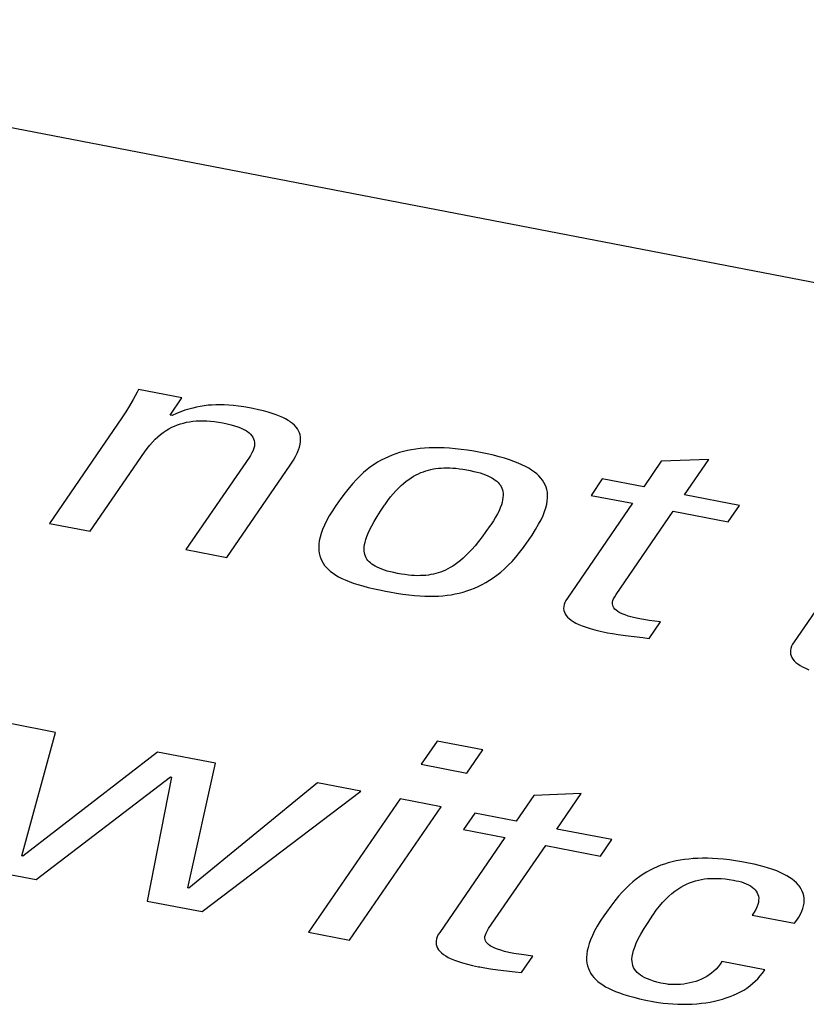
# Model space of a CAD drawing. Header units: millimetres. Extents: x -728 to -141, y -62 to 525.
# Tile 166 of 186: x -201.73 to -198.33, y 465.28 to 469.53. Entities that reach past the tile are written whole.
import ezdxf

# ---------------------------------------------------------------- set-up
doc = ezdxf.new("R2010")
doc.units = ezdxf.units.MM
doc.header["$LTSCALE"] = 23.1
doc.layers.add('R912005502_AM_0', color=7, linetype='CONTINUOUS')

msp = doc.modelspace()

# ---------------------------------------------------------------- linework, layer by layer
at = {"layer": 'R912005502_AM_0', "color": 7}
for p, q in [((-237.2369, 475.9089), (-188.3319, 466.4766)), ((-201.2197, 467.922), (-201.2362, 467.8912)), ((-201.2135, 467.9339), (-201.2197, 467.922)), ((-201.0261, 467.8978), (-201.2135, 467.9339)), ((-201.2362, 467.8912), (-201.2525, 467.8629)), ((-201.077, 467.8235), (-201.0261, 467.8978)), ((-201.2687, 467.8366), (-201.2851, 467.8119)), ((-201.2525, 467.8629), (-201.2687, 467.8366)), ((-201.0492, 467.8302), (-201.0684, 467.8218)), ((-201.0308, 467.8375), (-201.0492, 467.8302)), ((-201.0131, 467.8438), (-201.0308, 467.8375)), ((-200.9958, 467.8492), (-201.0131, 467.8438)), ((-200.979, 467.8538), (-200.9958, 467.8492)), ((-200.9624, 467.8577), (-200.979, 467.8538)), ((-200.9459, 467.8609), (-200.9624, 467.8577)), ((-200.9293, 467.8634), (-200.9459, 467.8609)), ((-200.9127, 467.8654), (-200.9293, 467.8634)), ((-200.8958, 467.8667), (-200.9127, 467.8654)), ((-200.8786, 467.8674), (-200.8958, 467.8667)), ((-200.8609, 467.8676), (-200.8786, 467.8674)), ((-200.8425, 467.8671), (-200.8609, 467.8676)), ((-200.8232, 467.866), (-200.8425, 467.8671)), ((-200.8029, 467.8642), (-200.8232, 467.866)), ((-200.7813, 467.8617), (-200.8029, 467.8642)), ((-200.758, 467.8583), (-200.7813, 467.8617)), ((-200.7327, 467.854), (-200.758, 467.8583)), ((-200.7186, 467.8514), (-200.7327, 467.854)), ((-200.6948, 467.8465), (-200.7186, 467.8514)), ((-200.673, 467.8413), (-200.6948, 467.8465)), ((-200.653, 467.836), (-200.673, 467.8413)), ((-200.6348, 467.8305), (-200.653, 467.836)), ((-200.6181, 467.8248), (-200.6348, 467.8305)), ((-201.2851, 467.8119), (-201.5988, 467.3551)), ((-201.0684, 467.8218), (-201.077, 467.8235)), ((-201.0319, 467.7853), (-201.019, 467.789)), ((-201.019, 467.789), (-201.0057, 467.7921)), ((-201.0057, 467.7921), (-200.9922, 467.7946)), ((-200.9922, 467.7946), (-200.9783, 467.7965)), ((-200.9783, 467.7965), (-200.964, 467.7979)), ((-200.964, 467.7979), (-200.9493, 467.7987)), ((-200.9493, 467.7987), (-200.9341, 467.7988)), ((-200.9341, 467.7988), (-200.9263, 467.7987)), ((-200.9263, 467.7987), (-200.9183, 467.7984)), ((-200.9183, 467.7984), (-200.9019, 467.7973)), ((-200.9019, 467.7973), (-200.8849, 467.7955)), ((-200.8849, 467.7955), (-200.8673, 467.7931)), ((-200.8673, 467.7931), (-200.8488, 467.7898)), ((-200.8488, 467.7898), (-200.8301, 467.7859)), ((-200.603, 467.8189), (-200.6181, 467.8248)), ((-200.5893, 467.8128), (-200.603, 467.8189)), ((-200.5769, 467.8065), (-200.5893, 467.8128)), ((-200.5657, 467.8), (-200.5769, 467.8065)), ((-200.5606, 467.7966), (-200.5657, 467.8)), ((-200.5557, 467.7932), (-200.5606, 467.7966)), ((-200.5468, 467.7862), (-200.5557, 467.7932)), ((-200.5389, 467.779), (-200.5468, 467.7862)), ((-201.1179, 467.7396), (-201.106, 467.7486)), ((-201.106, 467.7486), (-201.094, 467.7566)), ((-201.094, 467.7566), (-201.0819, 467.7638)), ((-201.0819, 467.7638), (-201.0696, 467.7703)), ((-201.0696, 467.7703), (-201.0572, 467.7759)), ((-201.0572, 467.7759), (-201.0447, 467.7809)), ((-201.0447, 467.7809), (-201.0319, 467.7853)), ((-200.8301, 467.7859), (-200.8131, 467.7817)), ((-200.8131, 467.7817), (-200.7978, 467.7773)), ((-200.7978, 467.7773), (-200.784, 467.7726)), ((-200.784, 467.7726), (-200.7717, 467.7677)), ((-200.7717, 467.7677), (-200.7607, 467.7626)), ((-200.7607, 467.7626), (-200.7556, 467.76)), ((-200.7556, 467.76), (-200.7509, 467.7573)), ((-200.7509, 467.7573), (-200.7423, 467.7518)), ((-200.7423, 467.7518), (-200.7348, 467.746)), ((-200.7348, 467.746), (-200.7284, 467.74)), ((-200.5321, 467.7715), (-200.5389, 467.779)), ((-200.5263, 467.7637), (-200.5321, 467.7715)), ((-200.5215, 467.7556), (-200.5263, 467.7637)), ((-200.5177, 467.747), (-200.5215, 467.7556)), ((-200.5149, 467.7381), (-200.5177, 467.747)), ((-201.1647, 467.6931), (-201.153, 467.7066)), ((-201.153, 467.7066), (-201.1414, 467.7187)), ((-201.1414, 467.7187), (-201.1296, 467.7297)), ((-201.1296, 467.7297), (-201.1179, 467.7396)), ((-200.7284, 467.74), (-200.723, 467.7337)), ((-200.723, 467.7337), (-200.7186, 467.7271)), ((-200.7186, 467.7271), (-200.7153, 467.7202)), ((-200.7153, 467.7202), (-200.7129, 467.7129)), ((-200.7129, 467.7129), (-200.7116, 467.7053)), ((-200.7116, 467.7053), (-200.7114, 467.6972)), ((-200.5131, 467.7287), (-200.5149, 467.7381)), ((-200.5143, 467.6971), (-200.5127, 467.7082)), ((-200.5123, 467.7188), (-200.5131, 467.7287)), ((-200.5127, 467.7082), (-200.5123, 467.7188)), ((-201.4221, 467.3211), (-201.1876, 467.6625)), ((-201.1876, 467.6625), (-201.1764, 467.6782)), ((-201.1764, 467.6782), (-201.1647, 467.6931)), ((-200.7226, 467.6595), (-200.729, 467.6485)), ((-200.7178, 467.6698), (-200.7226, 467.6595)), ((-200.7144, 467.6795), (-200.7178, 467.6698)), ((-200.7123, 467.6886), (-200.7144, 467.6795)), ((-200.7114, 467.6972), (-200.7123, 467.6886)), ((-200.5343, 467.6441), (-200.527, 467.6588)), ((-200.527, 467.6588), (-200.5213, 467.6725)), ((-200.5213, 467.6725), (-200.5171, 467.6852)), ((-200.5171, 467.6852), (-200.5143, 467.6971)), ((-200.0844, 467.6609), (-200.1009, 467.6557)), ((-200.0676, 467.6656), (-200.0844, 467.6609)), ((-200.0503, 467.6696), (-200.0676, 467.6656)), ((-200.0326, 467.6731), (-200.0503, 467.6696)), ((-200.0144, 467.676), (-200.0326, 467.6731)), ((-199.9956, 467.6783), (-200.0144, 467.676)), ((-199.9762, 467.6801), (-199.9956, 467.6783)), ((-199.9561, 467.6813), (-199.9762, 467.6801)), ((-199.9353, 467.6818), (-199.9561, 467.6813)), ((-199.9137, 467.6818), (-199.9353, 467.6818)), ((-199.8912, 467.6811), (-199.9137, 467.6818)), ((-199.8678, 467.6797), (-199.8912, 467.6811)), ((-199.8434, 467.6777), (-199.8678, 467.6797)), ((-199.8179, 467.6748), (-199.8434, 467.6777)), ((-199.7912, 467.6712), (-199.8179, 467.6748)), ((-199.7633, 467.6668), (-199.7912, 467.6712)), ((-199.734, 467.6615), (-199.7633, 467.6668)), ((-199.7052, 467.6556), (-199.734, 467.6615)), ((-200.7339, 467.6409), (-201.0084, 467.2413)), ((-200.729, 467.6485), (-200.7339, 467.6409)), ((-200.5545, 467.6109), (-200.5434, 467.6282)), ((-200.5434, 467.6282), (-200.5343, 467.6441)), ((-200.1794, 467.6192), (-200.1946, 467.6095)), ((-200.1641, 467.628), (-200.1794, 467.6192)), ((-200.1486, 467.636), (-200.1641, 467.628)), ((-200.1329, 467.6432), (-200.1486, 467.636)), ((-200.117, 467.6498), (-200.1329, 467.6432)), ((-200.1009, 467.6557), (-200.117, 467.6498)), ((-199.6784, 467.6495), (-199.7052, 467.6556)), ((-199.6536, 467.6432), (-199.6784, 467.6495)), ((-199.6307, 467.6366), (-199.6536, 467.6432)), ((-199.6094, 467.6299), (-199.6307, 467.6366)), ((-199.5898, 467.623), (-199.6094, 467.6299)), ((-199.5718, 467.6158), (-199.5898, 467.623)), ((-198.9527, 467.6233), (-199.0287, 467.5125)), ((-198.7469, 467.6314), (-198.9527, 467.6233)), ((-198.852, 467.4784), (-198.7469, 467.6314)), ((-200.8317, 467.2072), (-200.5572, 467.6069)), ((-200.5572, 467.6069), (-200.5545, 467.6109)), ((-200.2401, 467.5745), (-200.2554, 467.5605)), ((-200.2249, 467.5873), (-200.2401, 467.5745)), ((-200.2098, 467.5989), (-200.2249, 467.5873)), ((-200.1946, 467.6095), (-200.2098, 467.5989)), ((-200.0024, 467.5697), (-199.9918, 467.5744)), ((-199.9918, 467.5744), (-199.9812, 467.5785)), ((-199.9812, 467.5785), (-199.9706, 467.5821)), ((-199.9706, 467.5821), (-199.9652, 467.5837)), ((-199.9652, 467.5837), (-199.9598, 467.5852)), ((-199.9598, 467.5852), (-199.949, 467.5879)), ((-199.949, 467.5879), (-199.9381, 467.5902)), ((-199.9381, 467.5902), (-199.927, 467.592)), ((-199.927, 467.592), (-199.9157, 467.5934)), ((-199.9157, 467.5934), (-199.9042, 467.5943)), ((-199.9042, 467.5943), (-199.8923, 467.5949)), ((-199.8923, 467.5949), (-199.8801, 467.5951)), ((-199.8801, 467.5951), (-199.8674, 467.5948)), ((-199.8674, 467.5948), (-199.8542, 467.5941)), ((-199.8542, 467.5941), (-199.8404, 467.593)), ((-199.8404, 467.593), (-199.8259, 467.5913)), ((-199.8259, 467.5913), (-199.8106, 467.5891)), ((-199.8106, 467.5891), (-199.7942, 467.5864)), ((-199.7942, 467.5864), (-199.7866, 467.5849)), ((-199.7866, 467.5849), (-199.7791, 467.5834)), ((-199.7791, 467.5834), (-199.7632, 467.58)), ((-199.7632, 467.58), (-199.7487, 467.5764)), ((-199.7487, 467.5764), (-199.7356, 467.5728)), ((-199.5552, 467.6085), (-199.5718, 467.6158)), ((-199.5399, 467.601), (-199.5552, 467.6085)), ((-199.5259, 467.5933), (-199.5399, 467.601)), ((-199.5132, 467.5853), (-199.5259, 467.5933)), ((-199.5016, 467.5771), (-199.5132, 467.5853)), ((-199.4912, 467.5687), (-199.5016, 467.5771)), ((-200.2709, 467.5451), (-200.2867, 467.528)), ((-200.2554, 467.5605), (-200.2709, 467.5451)), ((-200.0668, 467.5281), (-200.0559, 467.5369)), ((-200.0559, 467.5369), (-200.045, 467.5449)), ((-200.045, 467.5449), (-200.0343, 467.5521)), ((-200.0343, 467.5521), (-200.0236, 467.5586)), ((-200.0236, 467.5586), (-200.013, 467.5645)), ((-200.013, 467.5645), (-200.0024, 467.5697)), ((-199.7356, 467.5728), (-199.7237, 467.5689)), ((-199.7237, 467.5689), (-199.7127, 467.565)), ((-199.7127, 467.565), (-199.7027, 467.5609)), ((-199.7027, 467.5609), (-199.6935, 467.5566)), ((-199.6935, 467.5566), (-199.6851, 467.5521)), ((-199.6851, 467.5521), (-199.6775, 467.5474)), ((-199.6775, 467.5474), (-199.6705, 467.5425)), ((-199.6705, 467.5425), (-199.6642, 467.5373)), ((-199.6642, 467.5373), (-199.6586, 467.5319)), ((-199.6586, 467.5319), (-199.6535, 467.5262)), ((-199.4819, 467.56), (-199.4912, 467.5687)), ((-199.4736, 467.551), (-199.4819, 467.56)), ((-199.4663, 467.5417), (-199.4736, 467.551)), ((-199.4601, 467.5321), (-199.4663, 467.5417)), ((-199.4548, 467.5221), (-199.4601, 467.5321)), ((-199.2076, 467.547), (-199.2562, 467.4762)), ((-199.0287, 467.5125), (-199.2076, 467.547)), ((-200.303, 467.509), (-200.32, 467.4876)), ((-200.2867, 467.528), (-200.303, 467.509)), ((-200.1117, 467.4831), (-200.1003, 467.496)), ((-200.1003, 467.496), (-200.089, 467.5077)), ((-200.089, 467.5077), (-200.0778, 467.5183)), ((-200.0778, 467.5183), (-200.0668, 467.5281)), ((-199.6535, 467.5262), (-199.6513, 467.5232)), ((-199.6513, 467.5232), (-199.6491, 467.5201)), ((-199.6491, 467.5201), (-199.6454, 467.5137)), ((-199.6454, 467.5137), (-199.6422, 467.507)), ((-199.6422, 467.507), (-199.6398, 467.4998)), ((-199.6398, 467.4998), (-199.638, 467.4922)), ((-199.638, 467.4922), (-199.637, 467.4841)), ((-199.4506, 467.5116), (-199.4548, 467.5221)), ((-199.4474, 467.5008), (-199.4506, 467.5116)), ((-199.4453, 467.4894), (-199.4474, 467.5008)), ((-199.4442, 467.4774), (-199.4453, 467.4894)), ((-200.3383, 467.4631), (-200.3586, 467.4343)), ((-200.32, 467.4876), (-200.3383, 467.4631)), ((-200.1468, 467.4372), (-200.1349, 467.4539)), ((-200.1349, 467.4539), (-200.1232, 467.4691)), ((-200.1232, 467.4691), (-200.1117, 467.4831)), ((-199.641, 467.4459), (-199.6443, 467.4347)), ((-199.6386, 467.4564), (-199.641, 467.4459)), ((-199.6372, 467.4662), (-199.6386, 467.4564)), ((-199.6367, 467.4754), (-199.6372, 467.4662)), ((-199.637, 467.4841), (-199.6367, 467.4754)), ((-199.448, 467.4375), (-199.4455, 467.4515)), ((-199.4455, 467.4515), (-199.4442, 467.4648)), ((-199.4442, 467.4648), (-199.4442, 467.4774)), ((-199.2562, 467.4762), (-199.0774, 467.4417)), ((-198.615, 467.4327), (-198.852, 467.4784)), ((-200.3751, 467.4095), (-200.3885, 467.3874)), ((-200.3596, 467.4329), (-200.3751, 467.4095)), ((-200.3586, 467.4343), (-200.3596, 467.4329)), ((-200.1817, 467.384), (-200.1669, 467.4073)), ((-200.1669, 467.4073), (-200.1492, 467.4336)), ((-200.1492, 467.4336), (-200.1468, 467.4372)), ((-199.6543, 467.4099), (-199.6611, 467.3962)), ((-199.6487, 467.4228), (-199.6543, 467.4099)), ((-199.6443, 467.4347), (-199.6487, 467.4228)), ((-199.464, 467.3895), (-199.4571, 467.4066)), ((-199.4571, 467.4066), (-199.4518, 467.4225)), ((-199.4518, 467.4225), (-199.448, 467.4375)), ((-199.0774, 467.4417), (-199.3589, 467.0318)), ((-199.1476, 467.048), (-198.9006, 467.4076)), ((-198.9006, 467.4076), (-198.6636, 467.3619)), ((-198.6636, 467.3619), (-198.615, 467.4327)), ((-200.3999, 467.3666), (-200.4095, 467.347)), ((-200.3885, 467.3874), (-200.3999, 467.3666)), ((-200.2045, 467.3446), (-200.1941, 467.3632)), ((-200.1941, 467.3632), (-200.1817, 467.384)), ((-199.6788, 467.3659), (-199.6899, 467.3491)), ((-199.6692, 467.3816), (-199.6788, 467.3659)), ((-199.6611, 467.3962), (-199.6692, 467.3816)), ((-199.4832, 467.3509), (-199.4726, 467.371)), ((-199.4726, 467.371), (-199.464, 467.3895)), ((-201.5988, 467.3551), (-201.4221, 467.3211)), ((-200.4173, 467.3286), (-200.4235, 467.3112)), ((-200.4095, 467.347), (-200.4173, 467.3286)), ((-200.2202, 467.3125), (-200.2131, 467.3278)), ((-200.2131, 467.3278), (-200.2045, 467.3446)), ((-199.7108, 467.3193), (-199.7277, 467.2964)), ((-199.6924, 467.3455), (-199.7108, 467.3193)), ((-199.6899, 467.3491), (-199.6924, 467.3455)), ((-199.5117, 467.3037), (-199.4961, 467.3287)), ((-199.4961, 467.3287), (-199.4832, 467.3509)), ((-200.4315, 467.2794), (-200.4334, 467.2649)), ((-200.4282, 467.2949), (-200.4315, 467.2794)), ((-200.4235, 467.3112), (-200.4282, 467.2949)), ((-200.2336, 467.2741), (-200.2303, 467.2858)), ((-200.2303, 467.2858), (-200.2259, 467.2985)), ((-200.2259, 467.2985), (-200.2202, 467.3125)), ((-199.7434, 467.2763), (-199.758, 467.2585)), ((-199.7277, 467.2964), (-199.7434, 467.2763)), ((-199.5311, 467.2747), (-199.5117, 467.3037)), ((-201.0084, 467.2413), (-200.8317, 467.2072)), ((-200.4334, 467.2649), (-200.4341, 467.2512)), ((-200.4341, 467.2512), (-200.4336, 467.2382)), ((-200.4336, 467.2382), (-200.4319, 467.2259)), ((-200.2378, 467.2441), (-200.2373, 467.2533)), ((-200.2374, 467.2355), (-200.2378, 467.2441)), ((-200.2364, 467.2275), (-200.2374, 467.2355)), ((-200.2373, 467.2533), (-200.2359, 467.2633)), ((-200.2359, 467.2633), (-200.2336, 467.2741)), ((-199.7718, 467.2426), (-199.7849, 467.2285)), ((-199.758, 467.2585), (-199.7718, 467.2426)), ((-199.5652, 467.2286), (-199.5487, 467.2501)), ((-199.5487, 467.2501), (-199.5321, 467.2734)), ((-199.5321, 467.2734), (-199.5311, 467.2747)), ((-198.097, 467.2526), (-198.3785, 466.8427)), ((-200.4319, 467.2259), (-200.4292, 467.2142)), ((-200.4292, 467.2142), (-200.4255, 467.2032)), ((-200.4255, 467.2032), (-200.4207, 467.1927)), ((-200.4207, 467.1927), (-200.415, 467.1827)), ((-200.2346, 467.2201), (-200.2364, 467.2275)), ((-200.2322, 467.2131), (-200.2346, 467.2201)), ((-200.2291, 467.2065), (-200.2322, 467.2131)), ((-200.2254, 467.2003), (-200.2291, 467.2065)), ((-200.221, 467.1945), (-200.2254, 467.2003)), ((-200.216, 467.1889), (-200.221, 467.1945)), ((-199.8213, 467.1945), (-199.8326, 467.1855)), ((-199.8096, 467.2046), (-199.8213, 467.1945)), ((-199.7975, 467.2159), (-199.8096, 467.2046)), ((-199.7849, 467.2285), (-199.7975, 467.2159)), ((-199.6145, 467.1737), (-199.5981, 467.1905)), ((-199.5981, 467.1905), (-199.5817, 467.2088)), ((-199.5817, 467.2088), (-199.5652, 467.2286)), ((-200.415, 467.1827), (-200.4084, 467.1732)), ((-200.4084, 467.1732), (-200.4007, 467.1642)), ((-200.4007, 467.1642), (-200.3922, 467.1555)), ((-200.3922, 467.1555), (-200.3827, 467.1472)), ((-200.2104, 467.1837), (-200.216, 467.1889)), ((-200.2041, 467.1786), (-200.2104, 467.1837)), ((-200.1971, 467.1739), (-200.2041, 467.1786)), ((-200.1894, 467.1693), (-200.1971, 467.1739)), ((-200.1809, 467.1649), (-200.1894, 467.1693)), ((-200.1716, 467.1607), (-200.1809, 467.1649)), ((-200.1614, 467.1566), (-200.1716, 467.1607)), ((-200.1501, 467.1527), (-200.1614, 467.1566)), ((-200.1378, 467.149), (-200.1501, 467.1527)), ((-200.1243, 467.1454), (-200.1378, 467.149)), ((-199.8964, 467.1483), (-199.9067, 467.1443)), ((-199.886, 467.1528), (-199.8964, 467.1483)), ((-199.8756, 467.1579), (-199.886, 467.1528)), ((-199.8651, 467.1637), (-199.8756, 467.1579)), ((-199.8545, 467.1702), (-199.8651, 467.1637)), ((-199.8436, 467.1774), (-199.8545, 467.1702)), ((-199.8326, 467.1855), (-199.8436, 467.1774)), ((-199.647, 467.1442), (-199.6308, 467.1583)), ((-199.6308, 467.1583), (-199.6145, 467.1737)), ((-200.3827, 467.1472), (-200.3721, 467.1393)), ((-200.3721, 467.1393), (-200.3606, 467.1316)), ((-200.3606, 467.1316), (-200.3479, 467.1242)), ((-200.3479, 467.1242), (-200.3341, 467.1171)), ((-200.3341, 467.1171), (-200.319, 467.1102)), ((-200.319, 467.1102), (-200.3026, 467.1035)), ((-200.1095, 467.1419), (-200.1243, 467.1454)), ((-200.0932, 467.1385), (-200.1095, 467.1419)), ((-200.0767, 467.1356), (-200.0932, 467.1385)), ((-200.0611, 467.1332), (-200.0767, 467.1356)), ((-200.0463, 467.1313), (-200.0611, 467.1332)), ((-200.0324, 467.13), (-200.0463, 467.1313)), ((-200.0191, 467.1292), (-200.0324, 467.13)), ((-200.0063, 467.1288), (-200.0191, 467.1292)), ((-199.9941, 467.1289), (-200.0063, 467.1288)), ((-199.9823, 467.1293), (-199.9941, 467.1289)), ((-199.9708, 467.1302), (-199.9823, 467.1293)), ((-199.9596, 467.1315), (-199.9708, 467.1302)), ((-199.9487, 467.1332), (-199.9596, 467.1315)), ((-199.938, 467.1353), (-199.9487, 467.1332)), ((-199.9275, 467.1379), (-199.938, 467.1353)), ((-199.917, 467.1409), (-199.9275, 467.1379)), ((-199.9067, 467.1443), (-199.917, 467.1409)), ((-199.7116, 467.0989), (-199.6955, 467.1087)), ((-199.6955, 467.1087), (-199.6794, 467.1194)), ((-199.6794, 467.1194), (-199.6632, 467.1312)), ((-199.6632, 467.1312), (-199.647, 467.1442)), ((-200.3026, 467.1035), (-200.2846, 467.097)), ((-200.2846, 467.097), (-200.265, 467.0906)), ((-200.265, 467.0906), (-200.2434, 467.0843)), ((-200.2434, 467.0843), (-200.2197, 467.0781)), ((-200.2197, 467.0781), (-200.1934, 467.0719)), ((-200.1934, 467.0719), (-200.1638, 467.0656)), ((-200.1638, 467.0656), (-200.1458, 467.062)), ((-199.8097, 467.0577), (-199.7931, 467.0628)), ((-199.7931, 467.0628), (-199.7766, 467.0685)), ((-199.7766, 467.0685), (-199.7603, 467.0749)), ((-199.7603, 467.0749), (-199.744, 467.0821)), ((-199.744, 467.0821), (-199.7278, 467.0901)), ((-199.7278, 467.0901), (-199.7116, 467.0989)), ((-200.1458, 467.062), (-200.1276, 467.0586)), ((-200.1276, 467.0586), (-200.0974, 467.0533)), ((-200.0974, 467.0533), (-200.0697, 467.0491)), ((-200.0697, 467.0491), (-200.0439, 467.0458)), ((-200.0439, 467.0458), (-200.0198, 467.0433)), ((-200.0198, 467.0433), (-199.997, 467.0415)), ((-199.997, 467.0415), (-199.9753, 467.0404)), ((-199.9753, 467.0404), (-199.9545, 467.0399)), ((-199.9545, 467.0399), (-199.9346, 467.0401)), ((-199.9346, 467.0401), (-199.9154, 467.0408)), ((-199.9154, 467.0408), (-199.8968, 467.0422)), ((-199.8968, 467.0422), (-199.8786, 467.0441)), ((-199.8786, 467.0441), (-199.8609, 467.0466)), ((-199.8609, 467.0466), (-199.8436, 467.0497)), ((-199.8436, 467.0497), (-199.8265, 467.0534)), ((-199.8265, 467.0534), (-199.8097, 467.0577)), ((-199.3651, 467.0219), (-199.3696, 467.0125)), ((-199.3589, 467.0318), (-199.3651, 467.0219)), ((-199.1633, 467.0139), (-199.1617, 467.021)), ((-199.1617, 467.021), (-199.1587, 467.0287)), ((-199.1587, 467.0287), (-199.1542, 467.0375)), ((-199.1542, 467.0375), (-199.1476, 467.048)), ((-199.3744, 466.995), (-199.3748, 466.9867)), ((-199.3748, 466.9867), (-199.3739, 466.9788)), ((-199.3727, 467.0035), (-199.3744, 466.995)), ((-199.3739, 466.9788), (-199.3718, 466.9712)), ((-199.3696, 467.0125), (-199.3727, 467.0035)), ((-199.1636, 467.0073), (-199.1633, 467.0139)), ((-199.1627, 467.0011), (-199.1636, 467.0073)), ((-199.1607, 466.9953), (-199.1627, 467.0011)), ((-199.1574, 466.9897), (-199.1607, 466.9953)), ((-199.153, 466.9842), (-199.1574, 466.9897)), ((-199.1473, 466.979), (-199.153, 466.9842)), ((-199.1402, 466.9738), (-199.1473, 466.979)), ((-199.3718, 466.9712), (-199.3685, 466.9639)), ((-199.3685, 466.9639), (-199.3639, 466.9567)), ((-199.3639, 466.9567), (-199.3582, 466.9498)), ((-199.3582, 466.9498), (-199.3511, 466.943)), ((-199.3511, 466.943), (-199.3427, 466.9364)), ((-199.3427, 466.9364), (-199.333, 466.93)), ((-199.1361, 466.9713), (-199.1402, 466.9738)), ((-199.1316, 466.9687), (-199.1361, 466.9713)), ((-199.1213, 466.9638), (-199.1316, 466.9687)), ((-199.1093, 466.9589), (-199.1213, 466.9638)), ((-199.0952, 466.9541), (-199.1093, 466.9589)), ((-199.0789, 466.9494), (-199.0952, 466.9541)), ((-199.0601, 466.9448), (-199.0789, 466.9494)), ((-199.0386, 466.9403), (-199.0601, 466.9448)), ((-199.0278, 466.9386), (-199.0386, 466.9403)), ((-199.005, 466.9356), (-199.0278, 466.9386)), ((-198.9558, 466.9295), (-199.005, 466.9356)), ((-199.333, 466.93), (-199.3218, 466.9237)), ((-199.3218, 466.9237), (-199.309, 466.9175)), ((-199.309, 466.9175), (-199.2945, 466.9114)), ((-199.2945, 466.9114), (-199.2782, 466.9055)), ((-199.2782, 466.9055), (-199.2599, 466.8997)), ((-199.2599, 466.8997), (-199.2395, 466.894)), ((-199.2395, 466.894), (-199.2168, 466.8885)), ((-199.0052, 466.8575), (-198.9558, 466.9295)), ((-199.2168, 466.8885), (-199.1917, 466.8832)), ((-199.1917, 466.8832), (-199.1859, 466.8821)), ((-199.1859, 466.8821), (-199.1638, 466.8781)), ((-199.1638, 466.8781), (-199.1386, 466.8743)), ((-199.1386, 466.8743), (-199.108, 466.8704)), ((-199.108, 466.8704), (-199.033, 466.8614)), ((-199.033, 466.8614), (-199.0052, 466.8575)), ((-198.3923, 466.8145), (-198.394, 466.8059)), ((-198.3892, 466.8234), (-198.3923, 466.8145)), ((-198.3847, 466.8328), (-198.3892, 466.8234)), ((-198.3785, 466.8427), (-198.3847, 466.8328)), ((-198.394, 466.8059), (-198.3944, 466.7977)), ((-198.3944, 466.7977), (-198.3935, 466.7898)), ((-198.3935, 466.7898), (-198.3914, 466.7821)), ((-198.3914, 466.7821), (-198.3881, 466.7748)), ((-198.3881, 466.7748), (-198.3836, 466.7676)), ((-198.3836, 466.7676), (-198.3778, 466.7607)), ((-198.3778, 466.7607), (-198.3707, 466.7539)), ((-198.3707, 466.7539), (-198.3623, 466.7473)), ((-198.3623, 466.7473), (-198.3526, 466.7409)), ((-198.3526, 466.7409), (-198.3414, 466.7346)), ((-198.3414, 466.7346), (-198.3286, 466.7284)), ((-198.3286, 466.7284), (-198.3141, 466.7223)), ((-201.5721, 466.4513), (-201.7682, 466.4892)), ((-201.7173, 465.9168), (-201.5721, 466.4513)), ((-199.9224, 466.4138), (-199.9914, 466.3133)), ((-199.7242, 466.3755), (-199.9224, 466.4138)), ((-201.1305, 466.3662), (-201.7129, 465.916)), ((-200.8804, 466.3179), (-201.1305, 466.3662)), ((-199.7932, 466.2751), (-199.7242, 466.3755)), ((-200.9997, 465.7784), (-200.8804, 466.3179)), ((-199.9914, 466.3133), (-199.7932, 466.2751)), ((-201.6557, 465.8145), (-201.075, 466.2585)), ((-201.0707, 466.2576), (-201.1753, 465.7218)), ((-201.075, 466.2585), (-201.0707, 466.2576)), ((-200.4388, 466.2328), (-200.9954, 465.7776)), ((-200.2513, 466.1966), (-200.4388, 466.2328)), ((-200.9382, 465.6761), (-200.2513, 466.1966)), ((-199.5045, 466.178), (-199.5805, 466.0672)), ((-199.2987, 466.1862), (-199.5045, 466.178)), ((-199.4038, 466.0331), (-199.2987, 466.1862)), ((-200.0818, 466.1639), (-200.4778, 465.5873)), ((-200.3012, 465.5532), (-199.9051, 466.1298)), ((-199.9051, 466.1298), (-200.0818, 466.1639)), ((-199.7594, 466.1017), (-199.808, 466.0309)), ((-199.5805, 466.0672), (-199.7594, 466.1017)), ((-199.808, 466.0309), (-199.6292, 465.9964)), ((-199.1668, 465.9874), (-199.4038, 466.0331)), ((-199.6292, 465.9964), (-199.9107, 465.5865)), ((-199.6994, 465.6027), (-199.4524, 465.9623)), ((-199.4524, 465.9623), (-199.2154, 465.9166)), ((-199.2154, 465.9166), (-199.1668, 465.9874)), ((-201.7129, 465.916), (-201.7173, 465.9168)), ((-198.9545, 465.8763), (-198.9702, 465.87)), ((-198.9385, 465.8819), (-198.9545, 465.8763)), ((-198.9222, 465.8869), (-198.9385, 465.8819)), ((-198.9055, 465.8914), (-198.9222, 465.8869)), ((-198.8884, 465.8952), (-198.9055, 465.8914)), ((-198.8709, 465.8986), (-198.8884, 465.8952)), ((-198.8529, 465.9013), (-198.8709, 465.8986)), ((-198.8342, 465.9035), (-198.8529, 465.9013)), ((-198.815, 465.9052), (-198.8342, 465.9035)), ((-198.7951, 465.9062), (-198.815, 465.9052)), ((-198.7745, 465.9067), (-198.7951, 465.9062)), ((-198.7531, 465.9066), (-198.7745, 465.9067)), ((-198.7309, 465.9059), (-198.7531, 465.9066)), ((-198.7077, 465.9045), (-198.7309, 465.9059)), ((-198.6836, 465.9024), (-198.7077, 465.9045)), ((-198.6584, 465.8996), (-198.6836, 465.9024)), ((-198.6321, 465.896), (-198.6584, 465.8996)), ((-198.6045, 465.8916), (-198.6321, 465.896)), ((-198.5757, 465.8863), (-198.6045, 465.8916)), ((-198.575, 465.8862), (-198.5757, 465.8863)), ((-198.5513, 465.8813), (-198.575, 465.8862)), ((-198.5291, 465.8761), (-198.5513, 465.8813)), ((-198.5082, 465.8705), (-198.5291, 465.8761)), ((-198.4888, 465.8647), (-198.5082, 465.8705)), ((-201.8928, 465.8602), (-201.6557, 465.8145)), ((-199.0312, 465.8377), (-199.0461, 465.8276)), ((-199.0161, 465.847), (-199.0312, 465.8377)), ((-199.001, 465.8554), (-199.0161, 465.847)), ((-198.9857, 465.8631), (-199.001, 465.8554)), ((-198.9702, 465.87), (-198.9857, 465.8631)), ((-198.4706, 465.8585), (-198.4888, 465.8647)), ((-198.4537, 465.8521), (-198.4706, 465.8585)), ((-198.4381, 465.8454), (-198.4537, 465.8521)), ((-198.4237, 465.8385), (-198.4381, 465.8454)), ((-198.4104, 465.8313), (-198.4237, 465.8385)), ((-198.3982, 465.8238), (-198.4104, 465.8313)), ((-199.091, 465.7911), (-199.1062, 465.7764)), ((-199.076, 465.8044), (-199.091, 465.7911)), ((-199.061, 465.8165), (-199.076, 465.8044)), ((-199.0461, 465.8276), (-199.061, 465.8165)), ((-198.8684, 465.7817), (-198.8557, 465.7888)), ((-198.8557, 465.7888), (-198.8431, 465.795)), ((-198.8431, 465.795), (-198.8305, 465.8005)), ((-198.8305, 465.8005), (-198.8178, 465.8052)), ((-198.8178, 465.8052), (-198.8051, 465.8091)), ((-198.8051, 465.8091), (-198.7923, 465.8125)), ((-198.7923, 465.8125), (-198.7793, 465.8151)), ((-198.7793, 465.8151), (-198.766, 465.8172)), ((-198.766, 465.8172), (-198.7525, 465.8187)), ((-198.7525, 465.8187), (-198.7386, 465.8196)), ((-198.7386, 465.8196), (-198.7242, 465.82)), ((-198.7242, 465.82), (-198.7092, 465.8197)), ((-198.7092, 465.8197), (-198.6935, 465.8189)), ((-198.6935, 465.8189), (-198.6769, 465.8173)), ((-198.6769, 465.8173), (-198.6592, 465.8151)), ((-198.6592, 465.8151), (-198.6403, 465.8121)), ((-198.6403, 465.8121), (-198.6282, 465.8099)), ((-198.6282, 465.8099), (-198.6177, 465.8076)), ((-198.6177, 465.8076), (-198.6062, 465.8045)), ((-198.6062, 465.8045), (-198.5954, 465.8009)), ((-198.5954, 465.8009), (-198.5853, 465.7969)), ((-198.5853, 465.7969), (-198.5759, 465.7925)), ((-198.5759, 465.7925), (-198.5674, 465.7877)), ((-198.5674, 465.7877), (-198.5597, 465.7824)), ((-198.3872, 465.8162), (-198.3982, 465.8238)), ((-198.3772, 465.8082), (-198.3872, 465.8162)), ((-198.3682, 465.8), (-198.3772, 465.8082)), ((-198.3604, 465.7915), (-198.3682, 465.8)), ((-198.3568, 465.7872), (-198.3604, 465.7915)), ((-198.3535, 465.7828), (-198.3568, 465.7872)), ((-200.9954, 465.7776), (-200.9997, 465.7784)), ((-199.1216, 465.7603), (-199.1374, 465.7424)), ((-199.1062, 465.7764), (-199.1216, 465.7603)), ((-198.9333, 465.7298), (-198.9201, 465.7427)), ((-198.9201, 465.7427), (-198.9069, 465.7542)), ((-198.9069, 465.7542), (-198.894, 465.7645)), ((-198.894, 465.7645), (-198.8811, 465.7736)), ((-198.8811, 465.7736), (-198.8684, 465.7817)), ((-198.5597, 465.7824), (-198.5529, 465.7768)), ((-198.5529, 465.7768), (-198.547, 465.7707)), ((-198.547, 465.7707), (-198.542, 465.7643)), ((-198.542, 465.7643), (-198.5379, 465.7575)), ((-198.5379, 465.7575), (-198.5347, 465.7502)), ((-198.5347, 465.7502), (-198.5326, 465.7424)), ((-198.3477, 465.7737), (-198.3535, 465.7828)), ((-198.3429, 465.7644), (-198.3477, 465.7737)), ((-198.3392, 465.7548), (-198.3429, 465.7644)), ((-198.3366, 465.7449), (-198.3392, 465.7548)), ((-198.335, 465.7347), (-198.3366, 465.7449)), ((-201.1753, 465.7218), (-200.9382, 465.6761)), ((-199.1539, 465.7224), (-199.1713, 465.6998)), ((-199.1374, 465.7424), (-199.1539, 465.7224)), ((-198.9605, 465.6995), (-198.9468, 465.7154)), ((-198.9468, 465.7154), (-198.9333, 465.7298)), ((-198.5353, 465.7063), (-198.5392, 465.6959)), ((-198.5328, 465.7161), (-198.5353, 465.7063)), ((-198.532, 465.7208), (-198.5328, 465.7161)), ((-198.5326, 465.7424), (-198.5315, 465.7342)), ((-198.5316, 465.7254), (-198.532, 465.7208)), ((-198.5315, 465.7342), (-198.5316, 465.7254)), ((-198.3404, 465.6901), (-198.3372, 465.7018)), ((-198.3372, 465.7018), (-198.3353, 465.7131)), ((-198.3353, 465.7131), (-198.3346, 465.7241)), ((-198.3346, 465.7241), (-198.335, 465.7347)), ((-199.2012, 465.6579), (-199.2165, 465.6347)), ((-199.1902, 465.6736), (-199.2012, 465.6579)), ((-199.1713, 465.6998), (-199.1902, 465.6736)), ((-199.0101, 465.6298), (-198.9892, 465.661)), ((-198.9892, 465.661), (-198.9884, 465.6621)), ((-198.9884, 465.6621), (-198.9744, 465.6817)), ((-198.9744, 465.6817), (-198.9605, 465.6995)), ((-198.5514, 465.6732), (-198.5599, 465.6609)), ((-198.5599, 465.6609), (-198.3766, 465.6255)), ((-198.5445, 465.6848), (-198.5514, 465.6732)), ((-198.5392, 465.6959), (-198.5445, 465.6848)), ((-198.3578, 465.6527), (-198.3506, 465.6656)), ((-198.3506, 465.6656), (-198.3448, 465.6781)), ((-198.3448, 465.6781), (-198.3404, 465.6901)), ((-199.2165, 465.6347), (-199.2297, 465.6129)), ((-199.0271, 465.6028), (-199.0101, 465.6298)), ((-198.3766, 465.6255), (-198.3664, 465.6393)), ((-198.3664, 465.6393), (-198.3578, 465.6527)), ((-200.4778, 465.5873), (-200.3012, 465.5532)), ((-199.9169, 465.5766), (-199.9214, 465.5672)), ((-199.9107, 465.5865), (-199.9169, 465.5766)), ((-199.7151, 465.5686), (-199.7135, 465.5757)), ((-199.7135, 465.5757), (-199.7105, 465.5834)), ((-199.7105, 465.5834), (-199.706, 465.5922)), ((-199.706, 465.5922), (-199.6994, 465.6027)), ((-199.2506, 465.573), (-199.2584, 465.5548)), ((-199.2411, 465.5924), (-199.2506, 465.573)), ((-199.2297, 465.6129), (-199.2411, 465.5924)), ((-199.052, 465.5583), (-199.0409, 465.5791)), ((-199.0409, 465.5791), (-199.0271, 465.6028)), ((-199.9262, 465.5497), (-199.9266, 465.5414)), ((-199.9266, 465.5414), (-199.9257, 465.5335)), ((-199.9245, 465.5582), (-199.9262, 465.5497)), ((-199.9257, 465.5335), (-199.9236, 465.5259)), ((-199.9214, 465.5672), (-199.9245, 465.5582)), ((-199.7154, 465.562), (-199.7151, 465.5686)), ((-199.7145, 465.5558), (-199.7154, 465.562)), ((-199.7124, 465.55), (-199.7145, 465.5558)), ((-199.7092, 465.5443), (-199.7124, 465.55)), ((-199.7048, 465.5389), (-199.7092, 465.5443)), ((-199.6991, 465.5337), (-199.7048, 465.5389)), ((-199.692, 465.5285), (-199.6991, 465.5337)), ((-199.2647, 465.5376), (-199.2694, 465.5214)), ((-199.2584, 465.5548), (-199.2647, 465.5376)), ((-199.0677, 465.523), (-199.0609, 465.5397)), ((-199.0609, 465.5397), (-199.052, 465.5583)), ((-199.9236, 465.5259), (-199.9203, 465.5186)), ((-199.9203, 465.5186), (-199.9158, 465.5114)), ((-199.9158, 465.5114), (-199.91, 465.5045)), ((-199.91, 465.5045), (-199.9029, 465.4977)), ((-199.9029, 465.4977), (-199.8945, 465.4911)), ((-199.8945, 465.4911), (-199.8848, 465.4847)), ((-199.6879, 465.526), (-199.692, 465.5285)), ((-199.6834, 465.5234), (-199.6879, 465.526)), ((-199.6731, 465.5185), (-199.6834, 465.5234)), ((-199.6611, 465.5136), (-199.6731, 465.5185)), ((-199.647, 465.5088), (-199.6611, 465.5136)), ((-199.6307, 465.5041), (-199.647, 465.5088)), ((-199.6119, 465.4995), (-199.6307, 465.5041)), ((-199.5904, 465.495), (-199.6119, 465.4995)), ((-199.5797, 465.4933), (-199.5904, 465.495)), ((-199.5572, 465.4904), (-199.5797, 465.4933)), ((-199.5075, 465.4842), (-199.5572, 465.4904)), ((-199.2749, 465.4916), (-199.2757, 465.478)), ((-199.2728, 465.5061), (-199.2749, 465.4916)), ((-199.2694, 465.5214), (-199.2728, 465.5061)), ((-199.0785, 465.4822), (-199.0763, 465.4945)), ((-199.0763, 465.4945), (-199.0728, 465.508)), ((-199.0728, 465.508), (-199.0677, 465.523)), ((-199.8848, 465.4847), (-199.8736, 465.4783)), ((-199.8736, 465.4783), (-199.8608, 465.4722)), ((-199.8608, 465.4722), (-199.8463, 465.4661)), ((-199.8463, 465.4661), (-199.83, 465.4602)), ((-199.83, 465.4602), (-199.8117, 465.4544)), ((-199.8117, 465.4544), (-199.7913, 465.4487)), ((-199.7913, 465.4487), (-199.7686, 465.4432)), ((-199.557, 465.4123), (-199.5075, 465.4842)), ((-199.2757, 465.478), (-199.2754, 465.4651)), ((-199.2754, 465.4651), (-199.2739, 465.4529)), ((-199.2739, 465.4529), (-199.2715, 465.4413)), ((-199.0794, 465.4709), (-199.0785, 465.4822)), ((-199.0791, 465.4606), (-199.0794, 465.4709)), ((-199.0778, 465.4512), (-199.0791, 465.4606)), ((-199.0755, 465.4425), (-199.0778, 465.4512)), ((-198.6984, 465.4482), (-198.7067, 465.4375)), ((-198.6906, 465.4598), (-198.6984, 465.4482)), ((-198.5053, 465.4241), (-198.6906, 465.4598)), ((-199.7686, 465.4432), (-199.7434, 465.4379)), ((-199.7434, 465.4379), (-199.7377, 465.4367)), ((-199.7377, 465.4367), (-199.7157, 465.4328)), ((-199.7157, 465.4328), (-199.6906, 465.4291)), ((-199.6906, 465.4291), (-199.6601, 465.4251)), ((-199.6601, 465.4251), (-199.5846, 465.4161)), ((-199.5846, 465.4161), (-199.557, 465.4123)), ((-199.2715, 465.4413), (-199.268, 465.4303)), ((-199.268, 465.4303), (-199.2635, 465.4199)), ((-199.2635, 465.4199), (-199.2609, 465.4148)), ((-199.2609, 465.4148), (-199.2581, 465.4099)), ((-199.2581, 465.4099), (-199.2517, 465.4004)), ((-199.0723, 465.4344), (-199.0755, 465.4425)), ((-199.0681, 465.4269), (-199.0723, 465.4344)), ((-199.0631, 465.4198), (-199.0681, 465.4269)), ((-199.0571, 465.4132), (-199.0631, 465.4198)), ((-199.0503, 465.407), (-199.0571, 465.4132)), ((-199.0424, 465.4011), (-199.0503, 465.407)), ((-198.7454, 465.4026), (-198.7563, 465.3956)), ((-198.735, 465.4102), (-198.7454, 465.4026)), ((-198.7251, 465.4185), (-198.735, 465.4102)), ((-198.7157, 465.4276), (-198.7251, 465.4185)), ((-198.7067, 465.4375), (-198.7157, 465.4276)), ((-198.5244, 465.3981), (-198.5145, 465.4107)), ((-198.5145, 465.4107), (-198.5053, 465.4241)), ((-199.2517, 465.4004), (-199.2445, 465.3914)), ((-199.2445, 465.3914), (-199.2363, 465.3828)), ((-199.2363, 465.3828), (-199.2272, 465.3745)), ((-199.2272, 465.3745), (-199.2171, 465.3666)), ((-199.2171, 465.3666), (-199.2061, 465.359)), ((-199.0336, 465.3956), (-199.0424, 465.4011)), ((-199.0237, 465.3903), (-199.0336, 465.3956)), ((-199.0127, 465.3853), (-199.0237, 465.3903)), ((-199.0003, 465.3805), (-199.0127, 465.3853)), ((-198.9866, 465.376), (-199.0003, 465.3805)), ((-198.9712, 465.3716), (-198.9866, 465.376)), ((-198.9541, 465.3674), (-198.9712, 465.3716)), ((-198.9349, 465.3634), (-198.9541, 465.3674)), ((-198.9257, 465.362), (-198.9349, 465.3634)), ((-198.9208, 465.3614), (-198.9257, 465.362)), ((-198.909, 465.3606), (-198.9208, 465.3614)), ((-198.8962, 465.3603), (-198.909, 465.3606)), ((-198.8829, 465.3605), (-198.8962, 465.3603)), ((-198.8694, 465.3614), (-198.8829, 465.3605)), ((-198.8558, 465.3628), (-198.8694, 465.3614)), ((-198.8424, 465.3648), (-198.8558, 465.3628)), ((-198.8291, 465.3675), (-198.8424, 465.3648)), ((-198.8161, 465.3707), (-198.8291, 465.3675)), ((-198.8035, 465.3744), (-198.8161, 465.3707)), ((-198.7911, 465.3788), (-198.8035, 465.3744)), ((-198.7791, 465.3838), (-198.7911, 465.3788)), ((-198.7675, 465.3894), (-198.7791, 465.3838)), ((-198.7563, 465.3956), (-198.7675, 465.3894)), ((-198.5701, 465.3548), (-198.5578, 465.3646)), ((-198.5578, 465.3646), (-198.546, 465.3751)), ((-198.546, 465.3751), (-198.5349, 465.3862)), ((-198.5349, 465.3862), (-198.5244, 465.3981)), ((-199.2061, 465.359), (-199.194, 465.3516)), ((-199.194, 465.3516), (-199.1808, 465.3445)), ((-199.1808, 465.3445), (-199.1664, 465.3376)), ((-199.1664, 465.3376), (-199.1507, 465.3309)), ((-199.1507, 465.3309), (-199.1336, 465.3244)), ((-199.1336, 465.3244), (-199.1149, 465.3181)), ((-199.1149, 465.3181), (-199.0944, 465.3118)), ((-198.6399, 465.3149), (-198.6249, 465.3217)), ((-198.6249, 465.3217), (-198.6103, 465.3291)), ((-198.6103, 465.3291), (-198.5964, 465.3371)), ((-198.5964, 465.3371), (-198.5829, 465.3456)), ((-198.5829, 465.3456), (-198.5701, 465.3548)), ((-199.0944, 465.3118), (-199.072, 465.3057)), ((-199.072, 465.3057), (-199.0472, 465.2996)), ((-199.0472, 465.2996), (-199.0196, 465.2934)), ((-199.0196, 465.2934), (-198.9885, 465.2871)), ((-198.9885, 465.2871), (-198.9874, 465.2869)), ((-198.9874, 465.2869), (-198.9826, 465.286)), ((-198.9826, 465.286), (-198.964, 465.2829)), ((-198.964, 465.2829), (-198.9443, 465.2803)), ((-198.9443, 465.2803), (-198.9238, 465.2782)), ((-198.9238, 465.2782), (-198.9028, 465.2767)), ((-198.9028, 465.2767), (-198.8817, 465.2757)), ((-198.8817, 465.2757), (-198.8607, 465.2753)), ((-198.8607, 465.2753), (-198.8398, 465.2756)), ((-198.8398, 465.2756), (-198.8193, 465.2764)), ((-198.8193, 465.2764), (-198.7991, 465.2778)), ((-198.7991, 465.2778), (-198.7793, 465.2797)), ((-198.7793, 465.2797), (-198.7601, 465.2823)), ((-198.7601, 465.2823), (-198.7413, 465.2853)), ((-198.7413, 465.2853), (-198.7231, 465.2889)), ((-198.7231, 465.2889), (-198.7054, 465.2931)), ((-198.7054, 465.2931), (-198.6882, 465.2977)), ((-198.6882, 465.2977), (-198.6716, 465.3029)), ((-198.6716, 465.3029), (-198.6555, 465.3086)), ((-198.6555, 465.3086), (-198.6399, 465.3149))]:
    msp.add_line(p, q, dxfattribs=at)

doc.saveas('drawing.dxf')
